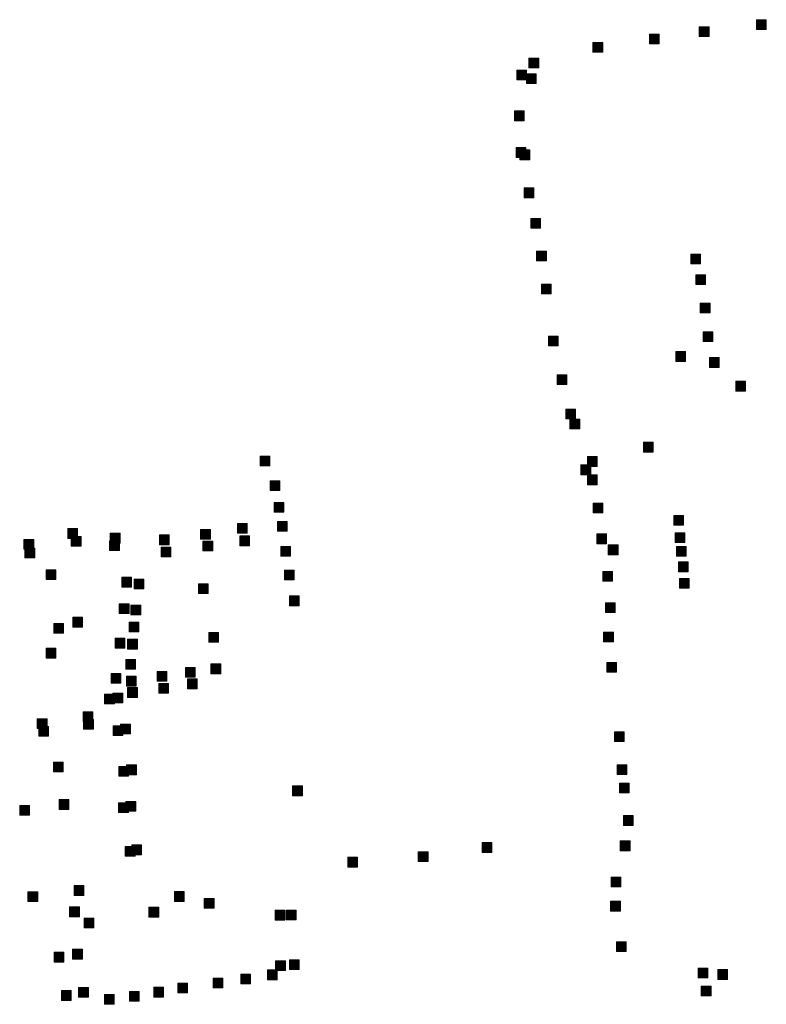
# Model space of a CAD drawing. Extents: x 97504 to 106860, y 464309 to 471560.
# Tile 8 of 53: x 99843 to 100149, y 467457 to 467860. Entities that reach past the tile are written whole.
import ezdxf

# ---------------------------------------------------------------- set-up
doc = ezdxf.new("R2010")
doc.units = 0
doc.layers.add('140 KOLKEN', color=44, linetype='Continuous', lineweight=20, true_color=0xc04000)

msp = doc.modelspace()

# ---------------------------------------------------------------- hatches: boundary and pattern name
at = {"layer": '140 KOLKEN', "true_color": 0xc04000}
for points in [[(100144.76, 467856.1), (100144.76, 467860.1), (100148.76, 467860.1), (100148.76, 467856.1)], [(100100.96, 467850.2), (100100.96, 467854.2), (100104.96, 467854.2), (100104.96, 467850.2)], [(100121.35, 467853.23), (100121.35, 467857.23), (100125.35, 467857.23), (100125.35, 467853.23)], [(100077.85, 467846.77), (100077.85, 467850.77), (100081.85, 467850.77), (100081.85, 467846.77)], [(100051.66, 467840.37), (100051.66, 467844.37), (100055.66, 467844.37), (100055.66, 467840.37)], [(100046.68, 467835.48), (100046.68, 467839.48), (100050.68, 467839.48), (100050.68, 467835.48)], [(100050.66, 467833.92), (100050.66, 467837.92), (100054.66, 467837.92), (100054.66, 467833.92)], [(100045.73, 467818.76), (100045.73, 467822.76), (100049.73, 467822.76), (100049.73, 467818.76)], [(100046.42, 467803.73), (100046.42, 467807.73), (100050.42, 467807.73), (100050.42, 467803.73)], [(100047.95, 467802.77), (100047.95, 467806.77), (100051.95, 467806.77), (100051.95, 467802.77)], [(100049.67, 467787.24), (100049.67, 467791.24), (100053.67, 467791.24), (100053.67, 467787.24)], [(100052.38, 467774.7), (100052.38, 467778.7), (100056.38, 467778.7), (100056.38, 467774.7)], [(100054.77, 467761.41), (100054.77, 467765.41), (100058.77, 467765.41), (100058.77, 467761.41)], [(100117.84, 467760.14), (100117.84, 467764.14), (100121.84, 467764.14), (100121.84, 467760.14)], [(100119.89, 467751.68), (100119.89, 467755.68), (100123.89, 467755.68), (100123.89, 467751.68)], [(100056.75, 467747.84), (100056.75, 467751.84), (100060.75, 467751.84), (100060.75, 467747.84)], [(100121.75, 467740.09), (100121.75, 467744.09), (100125.75, 467744.09), (100125.75, 467740.09)], [(100059.61, 467726.61), (100059.61, 467730.61), (100063.61, 467730.61), (100063.61, 467726.61)], [(100122.94, 467728.32), (100122.94, 467732.32), (100126.94, 467732.32), (100126.94, 467728.32)], [(100111.73, 467720.23), (100111.73, 467724.23), (100115.73, 467724.23), (100115.73, 467720.23)], [(100125.51, 467717.79), (100125.51, 467721.79), (100129.51, 467721.79), (100129.51, 467717.79)], [(100063.21, 467710.74), (100063.21, 467714.74), (100067.21, 467714.74), (100067.21, 467710.74)], [(100136.28, 467708.07), (100136.28, 467712.07), (100140.28, 467712.07), (100140.28, 467708.07)], [(100066.69, 467696.74), (100066.69, 467700.74), (100070.69, 467700.74), (100070.69, 467696.74)], [(100068.41, 467692.61), (100068.41, 467696.61), (100072.41, 467696.61), (100072.41, 467692.61)], [(100098.46, 467683.12), (100098.46, 467687.12), (100102.46, 467687.12), (100102.46, 467683.12)], [(99941.68, 467677.47), (99941.68, 467681.47), (99945.68, 467681.47), (99945.68, 467677.47)], [(100075.56, 467677.24), (100075.56, 467681.24), (100079.56, 467681.24), (100079.56, 467677.24)], [(100072.94, 467673.83), (100072.94, 467677.83), (100076.94, 467677.83), (100076.94, 467673.83)], [(100075.62, 467669.75), (100075.62, 467673.75), (100079.62, 467673.75), (100079.62, 467669.75)], [(99945.76, 467667.35), (99945.76, 467671.35), (99949.76, 467671.35), (99949.76, 467667.35)], [(99947.43, 467658.5), (99947.43, 467662.5), (99951.43, 467662.5), (99951.43, 467658.5)], [(100077.87, 467658.23), (100077.87, 467662.23), (100081.87, 467662.23), (100081.87, 467658.23)], [(100110.89, 467653.18), (100110.89, 467657.18), (100114.89, 467657.18), (100114.89, 467653.18)], [(99863.02, 467647.8), (99863.02, 467651.8), (99867.02, 467651.8), (99867.02, 467647.8)], [(99932.4, 467649.93), (99932.4, 467653.93), (99936.4, 467653.93), (99936.4, 467649.93)], [(99948.72, 467650.67), (99948.72, 467654.67), (99952.72, 467654.67), (99952.72, 467650.67)], [(99864.4, 467644.53), (99864.4, 467648.53), (99868.4, 467648.53), (99868.4, 467644.53)], [(99880.35, 467645.87), (99880.35, 467649.87), (99884.35, 467649.87), (99884.35, 467645.87)], [(99900.47, 467645.2), (99900.47, 467649.2), (99904.47, 467649.2), (99904.47, 467645.2)], [(99917.3, 467647.46), (99917.3, 467651.46), (99921.3, 467651.46), (99921.3, 467647.46)], [(99933.36, 467644.77), (99933.36, 467648.77), (99937.36, 467648.77), (99937.36, 467644.77)], [(100079.4, 467645.62), (100079.4, 467649.62), (100083.4, 467649.62), (100083.4, 467645.62)], [(100111.44, 467646.05), (100111.44, 467650.05), (100115.44, 467650.05), (100115.44, 467646.05)], [(99845.03, 467643.32), (99845.03, 467647.32), (99849.03, 467647.32), (99849.03, 467643.32)], [(99845.43, 467639.81), (99845.43, 467643.81), (99849.43, 467643.81), (99849.43, 467639.81)], [(99880.09, 467642.76), (99880.09, 467646.76), (99884.09, 467646.76), (99884.09, 467642.76)], [(99901.15, 467640.17), (99901.15, 467644.17), (99905.15, 467644.17), (99905.15, 467640.17)], [(99918.26, 467642.7), (99918.26, 467646.7), (99922.26, 467646.7), (99922.26, 467642.7)], [(99950.1, 467640.51), (99950.1, 467644.51), (99954.1, 467644.51), (99954.1, 467640.51)], [(100084.12, 467641.1), (100084.12, 467645.1), (100088.12, 467645.1), (100088.12, 467641.1)], [(100111.99, 467640.45), (100111.99, 467644.45), (100115.99, 467644.45), (100115.99, 467640.45)], [(100112.85, 467634.15), (100112.85, 467638.15), (100116.85, 467638.15), (100116.85, 467634.15)], [(99854.12, 467630.92), (99854.12, 467634.92), (99858.12, 467634.92), (99858.12, 467630.92)], [(99885.05, 467627.87), (99885.05, 467631.87), (99889.05, 467631.87), (99889.05, 467627.87)], [(99951.64, 467630.81), (99951.64, 467634.81), (99955.64, 467634.81), (99955.64, 467630.81)], [(100081.9, 467630.21), (100081.9, 467634.21), (100085.9, 467634.21), (100085.9, 467630.21)], [(99890.13, 467627.09), (99890.13, 467631.09), (99894.13, 467631.09), (99894.13, 467627.09)], [(99916.39, 467625.21), (99916.39, 467629.21), (99920.39, 467629.21), (99920.39, 467625.21)], [(100113.21, 467627.35), (100113.21, 467631.35), (100117.21, 467631.35), (100117.21, 467627.35)], [(99953.64, 467620.22), (99953.64, 467624.22), (99957.64, 467624.22), (99957.64, 467620.22)], [(99884.06, 467616.99), (99884.06, 467620.99), (99888.06, 467620.99), (99888.06, 467616.99)], [(99888.84, 467616.49), (99888.84, 467620.49), (99892.84, 467620.49), (99892.84, 467616.49)], [(100082.99, 467617.45), (100082.99, 467621.45), (100086.99, 467621.45), (100086.99, 467617.45)], [(99865.04, 467611.5), (99865.04, 467615.5), (99869.04, 467615.5), (99869.04, 467611.5)], [(99857.21, 467608.94), (99857.21, 467612.94), (99861.21, 467612.94), (99861.21, 467608.94)], [(99888.04, 467609.47), (99888.04, 467613.47), (99892.04, 467613.47), (99892.04, 467609.47)], [(99920.66, 467605.3), (99920.66, 467609.3), (99924.66, 467609.3), (99924.66, 467605.3)], [(100082.2, 467605.42), (100082.2, 467609.42), (100086.2, 467609.42), (100086.2, 467605.42)], [(99882.36, 467602.9), (99882.36, 467606.9), (99886.36, 467606.9), (99886.36, 467602.9)], [(99887.46, 467602.48), (99887.46, 467606.48), (99891.46, 467606.48), (99891.46, 467602.48)], [(99854.15, 467598.79), (99854.15, 467602.79), (99858.15, 467602.79), (99858.15, 467598.79)], [(99886.68, 467594.26), (99886.68, 467598.26), (99890.68, 467598.26), (99890.68, 467594.26)], [(99921.57, 467592.4), (99921.57, 467596.4), (99925.57, 467596.4), (99925.57, 467592.4)], [(100083.47, 467592.97), (100083.47, 467596.97), (100087.47, 467596.97), (100087.47, 467592.97)], [(99880.69, 467588.51), (99880.69, 467592.51), (99884.69, 467592.51), (99884.69, 467588.51)], [(99887.01, 467587.36), (99887.01, 467591.36), (99891.01, 467591.36), (99891.01, 467587.36)], [(99899.56, 467589.28), (99899.56, 467593.28), (99903.56, 467593.28), (99903.56, 467589.28)], [(99911.13, 467590.98), (99911.13, 467594.98), (99915.13, 467594.98), (99915.13, 467590.98)], [(99900.16, 467584.39), (99900.16, 467588.39), (99904.16, 467588.39), (99904.16, 467584.39)], [(99911.91, 467586.25), (99911.91, 467590.25), (99915.91, 467590.25), (99915.91, 467586.25)], [(99878.06, 467580.03), (99878.06, 467584.03), (99882.06, 467584.03), (99882.06, 467580.03)], [(99881.47, 467580.44), (99881.47, 467584.44), (99885.47, 467584.44), (99885.47, 467580.44)], [(99887.44, 467582.71), (99887.44, 467586.71), (99891.44, 467586.71), (99891.44, 467582.71)], [(99869.24, 467572.79), (99869.24, 467576.79), (99873.24, 467576.79), (99873.24, 467572.79)], [(99850.5, 467569.98), (99850.5, 467573.98), (99854.5, 467573.98), (99854.5, 467569.98)], [(99869.47, 467569.64), (99869.47, 467573.64), (99873.47, 467573.64), (99873.47, 467569.64)], [(99884.61, 467567.78), (99884.61, 467571.78), (99888.61, 467571.78), (99888.61, 467567.78)], [(99851.11, 467566.85), (99851.11, 467570.85), (99855.11, 467570.85), (99855.11, 467566.85)], [(99881.54, 467567.08), (99881.54, 467571.08), (99885.54, 467571.08), (99885.54, 467567.08)], [(100086.59, 467564.61), (100086.59, 467568.61), (100090.59, 467568.61), (100090.59, 467564.61)], [(99857.12, 467552.2), (99857.12, 467556.2), (99861.12, 467556.2), (99861.12, 467552.2)], [(99887.05, 467551.05), (99887.05, 467555.05), (99891.05, 467555.05), (99891.05, 467551.05)], [(100087.74, 467551.14), (100087.74, 467555.14), (100091.74, 467555.14), (100091.74, 467551.14)], [(99883.83, 467550.47), (99883.83, 467554.47), (99887.83, 467554.47), (99887.83, 467550.47)], [(100088.66, 467543.59), (100088.66, 467547.59), (100092.66, 467547.59), (100092.66, 467543.59)], [(99954.95, 467542.43), (99954.95, 467546.43), (99958.95, 467546.43), (99958.95, 467542.43)], [(99859.41, 467536.84), (99859.41, 467540.84), (99863.41, 467540.84), (99863.41, 467536.84)], [(99883.79, 467535.52), (99883.79, 467539.52), (99887.79, 467539.52), (99887.79, 467535.52)], [(99886.78, 467536.14), (99886.78, 467540.14), (99890.78, 467540.14), (99890.78, 467536.14)], [(99843.3, 467534.43), (99843.3, 467538.43), (99847.3, 467538.43), (99847.3, 467534.43)], [(100090.36, 467530.31), (100090.36, 467534.31), (100094.36, 467534.31), (100094.36, 467530.31)], [(100032.49, 467519.26), (100032.49, 467523.26), (100036.49, 467523.26), (100036.49, 467519.26)], [(100089.02, 467519.95), (100089.02, 467523.95), (100093.02, 467523.95), (100093.02, 467519.95)], [(99886.51, 467517.66), (99886.51, 467521.66), (99890.51, 467521.66), (99890.51, 467517.66)], [(99889.19, 467518.32), (99889.19, 467522.32), (99893.19, 467522.32), (99893.19, 467518.32)], [(100006.38, 467515.48), (100006.38, 467519.48), (100010.38, 467519.48), (100010.38, 467515.48)], [(99977.54, 467513.25), (99977.54, 467517.25), (99981.54, 467517.25), (99981.54, 467513.25)], [(100085.25, 467505.09), (100085.25, 467509.09), (100089.25, 467509.09), (100089.25, 467505.09)], [(99846.68, 467499.09), (99846.68, 467503.09), (99850.68, 467503.09), (99850.68, 467499.09)], [(99865.6, 467501.64), (99865.6, 467505.64), (99869.6, 467505.64), (99869.6, 467501.64)], [(99906.58, 467499.2), (99906.58, 467503.2), (99910.58, 467503.2), (99910.58, 467499.2)], [(99918.8, 467496.37), (99918.8, 467500.37), (99922.8, 467500.37), (99922.8, 467496.37)], [(100085.05, 467495.26), (100085.05, 467499.26), (100089.05, 467499.26), (100089.05, 467495.26)], [(99863.72, 467492.93), (99863.72, 467496.93), (99867.72, 467496.93), (99867.72, 467492.93)], [(99896.16, 467492.78), (99896.16, 467496.78), (99900.16, 467496.78), (99900.16, 467492.78)], [(99947.84, 467491.55), (99947.84, 467495.55), (99951.84, 467495.55), (99951.84, 467491.55)], [(99952.35, 467491.61), (99952.35, 467495.61), (99956.35, 467495.61), (99956.35, 467491.61)], [(99869.68, 467488.38), (99869.68, 467492.38), (99873.68, 467492.38), (99873.68, 467488.38)], [(100087.44, 467478.65), (100087.44, 467482.65), (100091.44, 467482.65), (100091.44, 467478.65)], [(99864.96, 467475.59), (99864.96, 467479.59), (99868.96, 467479.59), (99868.96, 467475.59)], [(99857.36, 467474.36), (99857.36, 467478.36), (99861.36, 467478.36), (99861.36, 467474.36)], [(99948.02, 467470.85), (99948.02, 467474.85), (99952.02, 467474.85), (99952.02, 467470.85)], [(99953.7, 467471.34), (99953.7, 467475.34), (99957.7, 467475.34), (99957.7, 467471.34)], [(99944.68, 467467.15), (99944.68, 467471.15), (99948.68, 467471.15), (99948.68, 467467.15)], [(100120.82, 467467.87), (100120.82, 467471.87), (100124.82, 467471.87), (100124.82, 467467.87)], [(100128.92, 467467.26), (100128.92, 467471.26), (100132.92, 467471.26), (100132.92, 467467.26)], [(99922.43, 467463.79), (99922.43, 467467.79), (99926.43, 467467.79), (99926.43, 467463.79)], [(99933.8, 467465.44), (99933.8, 467469.44), (99937.8, 467469.44), (99937.8, 467465.44)], [(99860.35, 467458.69), (99860.35, 467462.69), (99864.35, 467462.69), (99864.35, 467458.69)], [(99867.41, 467459.95), (99867.41, 467463.95), (99871.41, 467463.95), (99871.41, 467459.95)], [(99888.17, 467458.37), (99888.17, 467462.37), (99892.17, 467462.37), (99892.17, 467458.37)], [(99898.15, 467460.04), (99898.15, 467464.04), (99902.15, 467464.04), (99902.15, 467460.04)], [(99907.97, 467461.71), (99907.97, 467465.71), (99911.97, 467465.71), (99911.97, 467461.71)], [(100122.16, 467460.5), (100122.16, 467464.5), (100126.16, 467464.5), (100126.16, 467460.5)], [(99877.97, 467457.07), (99877.97, 467461.07), (99881.97, 467461.07), (99881.97, 467457.07)]]:
    msp.add_hatch(color=44, dxfattribs=at).paths.add_polyline_path(points)

# ---------------------------------------------------------------- linework, layer by layer
at = {"layer": '140 KOLKEN', "color": 11, "true_color": 0xff8080}
for points in [[(100144.76, 467856.1), (100144.76, 467860.1), (100148.76, 467860.1), (100148.76, 467856.1)], [(100100.96, 467850.2), (100100.96, 467854.2), (100104.96, 467854.2), (100104.96, 467850.2)], [(100121.35, 467853.23), (100121.35, 467857.23), (100125.35, 467857.23), (100125.35, 467853.23)], [(100077.85, 467846.77), (100077.85, 467850.77), (100081.85, 467850.77), (100081.85, 467846.77)], [(100051.66, 467840.37), (100051.66, 467844.37), (100055.66, 467844.37), (100055.66, 467840.37)], [(100046.68, 467835.48), (100046.68, 467839.48), (100050.68, 467839.48), (100050.68, 467835.48)], [(100050.66, 467833.92), (100050.66, 467837.92), (100054.66, 467837.92), (100054.66, 467833.92)], [(100045.73, 467818.76), (100045.73, 467822.76), (100049.73, 467822.76), (100049.73, 467818.76)], [(100046.42, 467803.73), (100046.42, 467807.73), (100050.42, 467807.73), (100050.42, 467803.73)], [(100047.95, 467802.77), (100047.95, 467806.77), (100051.95, 467806.77), (100051.95, 467802.77)], [(100049.67, 467787.24), (100049.67, 467791.24), (100053.67, 467791.24), (100053.67, 467787.24)], [(100052.38, 467774.7), (100052.38, 467778.7), (100056.38, 467778.7), (100056.38, 467774.7)], [(100054.77, 467761.41), (100054.77, 467765.41), (100058.77, 467765.41), (100058.77, 467761.41)], [(100117.84, 467760.14), (100117.84, 467764.14), (100121.84, 467764.14), (100121.84, 467760.14)], [(100119.89, 467751.68), (100119.89, 467755.68), (100123.89, 467755.68), (100123.89, 467751.68)], [(100056.75, 467747.84), (100056.75, 467751.84), (100060.75, 467751.84), (100060.75, 467747.84)], [(100121.75, 467740.09), (100121.75, 467744.09), (100125.75, 467744.09), (100125.75, 467740.09)], [(100059.61, 467726.61), (100059.61, 467730.61), (100063.61, 467730.61), (100063.61, 467726.61)], [(100122.94, 467728.32), (100122.94, 467732.32), (100126.94, 467732.32), (100126.94, 467728.32)], [(100111.73, 467720.23), (100111.73, 467724.23), (100115.73, 467724.23), (100115.73, 467720.23)], [(100125.51, 467717.79), (100125.51, 467721.79), (100129.51, 467721.79), (100129.51, 467717.79)], [(100063.21, 467710.74), (100063.21, 467714.74), (100067.21, 467714.74), (100067.21, 467710.74)], [(100136.28, 467708.07), (100136.28, 467712.07), (100140.28, 467712.07), (100140.28, 467708.07)], [(100066.69, 467696.74), (100066.69, 467700.74), (100070.69, 467700.74), (100070.69, 467696.74)], [(100068.41, 467692.61), (100068.41, 467696.61), (100072.41, 467696.61), (100072.41, 467692.61)], [(100098.46, 467683.12), (100098.46, 467687.12), (100102.46, 467687.12), (100102.46, 467683.12)], [(99941.68, 467677.47), (99941.68, 467681.47), (99945.68, 467681.47), (99945.68, 467677.47)], [(100075.56, 467677.24), (100075.56, 467681.24), (100079.56, 467681.24), (100079.56, 467677.24)], [(100072.94, 467673.83), (100072.94, 467677.83), (100076.94, 467677.83), (100076.94, 467673.83)], [(100075.62, 467669.75), (100075.62, 467673.75), (100079.62, 467673.75), (100079.62, 467669.75)], [(99945.76, 467667.35), (99945.76, 467671.35), (99949.76, 467671.35), (99949.76, 467667.35)], [(99947.43, 467658.5), (99947.43, 467662.5), (99951.43, 467662.5), (99951.43, 467658.5)], [(100077.87, 467658.23), (100077.87, 467662.23), (100081.87, 467662.23), (100081.87, 467658.23)], [(100110.89, 467653.18), (100110.89, 467657.18), (100114.89, 467657.18), (100114.89, 467653.18)], [(99863.02, 467647.8), (99863.02, 467651.8), (99867.02, 467651.8), (99867.02, 467647.8)], [(99932.4, 467649.93), (99932.4, 467653.93), (99936.4, 467653.93), (99936.4, 467649.93)], [(99948.72, 467650.67), (99948.72, 467654.67), (99952.72, 467654.67), (99952.72, 467650.67)], [(99864.4, 467644.53), (99864.4, 467648.53), (99868.4, 467648.53), (99868.4, 467644.53)], [(99880.35, 467645.87), (99880.35, 467649.87), (99884.35, 467649.87), (99884.35, 467645.87)], [(99900.47, 467645.2), (99900.47, 467649.2), (99904.47, 467649.2), (99904.47, 467645.2)], [(99917.3, 467647.46), (99917.3, 467651.46), (99921.3, 467651.46), (99921.3, 467647.46)], [(99933.36, 467644.77), (99933.36, 467648.77), (99937.36, 467648.77), (99937.36, 467644.77)], [(100079.4, 467645.62), (100079.4, 467649.62), (100083.4, 467649.62), (100083.4, 467645.62)], [(100111.44, 467646.05), (100111.44, 467650.05), (100115.44, 467650.05), (100115.44, 467646.05)], [(99845.03, 467643.32), (99845.03, 467647.32), (99849.03, 467647.32), (99849.03, 467643.32)], [(99845.43, 467639.81), (99845.43, 467643.81), (99849.43, 467643.81), (99849.43, 467639.81)], [(99880.09, 467642.76), (99880.09, 467646.76), (99884.09, 467646.76), (99884.09, 467642.76)], [(99901.15, 467640.17), (99901.15, 467644.17), (99905.15, 467644.17), (99905.15, 467640.17)], [(99918.26, 467642.7), (99918.26, 467646.7), (99922.26, 467646.7), (99922.26, 467642.7)], [(99950.1, 467640.51), (99950.1, 467644.51), (99954.1, 467644.51), (99954.1, 467640.51)], [(100084.12, 467641.1), (100084.12, 467645.1), (100088.12, 467645.1), (100088.12, 467641.1)], [(100111.99, 467640.45), (100111.99, 467644.45), (100115.99, 467644.45), (100115.99, 467640.45)], [(100112.85, 467634.15), (100112.85, 467638.15), (100116.85, 467638.15), (100116.85, 467634.15)], [(99854.12, 467630.92), (99854.12, 467634.92), (99858.12, 467634.92), (99858.12, 467630.92)], [(99885.05, 467627.87), (99885.05, 467631.87), (99889.05, 467631.87), (99889.05, 467627.87)], [(99951.64, 467630.81), (99951.64, 467634.81), (99955.64, 467634.81), (99955.64, 467630.81)], [(100081.9, 467630.21), (100081.9, 467634.21), (100085.9, 467634.21), (100085.9, 467630.21)], [(99890.13, 467627.09), (99890.13, 467631.09), (99894.13, 467631.09), (99894.13, 467627.09)], [(99916.39, 467625.21), (99916.39, 467629.21), (99920.39, 467629.21), (99920.39, 467625.21)], [(100113.21, 467627.35), (100113.21, 467631.35), (100117.21, 467631.35), (100117.21, 467627.35)], [(99953.64, 467620.22), (99953.64, 467624.22), (99957.64, 467624.22), (99957.64, 467620.22)], [(99884.06, 467616.99), (99884.06, 467620.99), (99888.06, 467620.99), (99888.06, 467616.99)], [(99888.84, 467616.49), (99888.84, 467620.49), (99892.84, 467620.49), (99892.84, 467616.49)], [(100082.99, 467617.45), (100082.99, 467621.45), (100086.99, 467621.45), (100086.99, 467617.45)], [(99865.04, 467611.5), (99865.04, 467615.5), (99869.04, 467615.5), (99869.04, 467611.5)], [(99857.21, 467608.94), (99857.21, 467612.94), (99861.21, 467612.94), (99861.21, 467608.94)], [(99888.04, 467609.47), (99888.04, 467613.47), (99892.04, 467613.47), (99892.04, 467609.47)], [(99920.66, 467605.3), (99920.66, 467609.3), (99924.66, 467609.3), (99924.66, 467605.3)], [(100082.2, 467605.42), (100082.2, 467609.42), (100086.2, 467609.42), (100086.2, 467605.42)], [(99882.36, 467602.9), (99882.36, 467606.9), (99886.36, 467606.9), (99886.36, 467602.9)], [(99887.46, 467602.48), (99887.46, 467606.48), (99891.46, 467606.48), (99891.46, 467602.48)], [(99854.15, 467598.79), (99854.15, 467602.79), (99858.15, 467602.79), (99858.15, 467598.79)], [(99886.68, 467594.26), (99886.68, 467598.26), (99890.68, 467598.26), (99890.68, 467594.26)], [(99921.57, 467592.4), (99921.57, 467596.4), (99925.57, 467596.4), (99925.57, 467592.4)], [(100083.47, 467592.97), (100083.47, 467596.97), (100087.47, 467596.97), (100087.47, 467592.97)], [(99880.69, 467588.51), (99880.69, 467592.51), (99884.69, 467592.51), (99884.69, 467588.51)], [(99887.01, 467587.36), (99887.01, 467591.36), (99891.01, 467591.36), (99891.01, 467587.36)], [(99899.56, 467589.28), (99899.56, 467593.28), (99903.56, 467593.28), (99903.56, 467589.28)], [(99911.13, 467590.98), (99911.13, 467594.98), (99915.13, 467594.98), (99915.13, 467590.98)], [(99900.16, 467584.39), (99900.16, 467588.39), (99904.16, 467588.39), (99904.16, 467584.39)], [(99911.91, 467586.25), (99911.91, 467590.25), (99915.91, 467590.25), (99915.91, 467586.25)], [(99878.06, 467580.03), (99878.06, 467584.03), (99882.06, 467584.03), (99882.06, 467580.03)], [(99881.47, 467580.44), (99881.47, 467584.44), (99885.47, 467584.44), (99885.47, 467580.44)], [(99887.44, 467582.71), (99887.44, 467586.71), (99891.44, 467586.71), (99891.44, 467582.71)], [(99869.24, 467572.79), (99869.24, 467576.79), (99873.24, 467576.79), (99873.24, 467572.79)], [(99850.5, 467569.98), (99850.5, 467573.98), (99854.5, 467573.98), (99854.5, 467569.98)], [(99869.47, 467569.64), (99869.47, 467573.64), (99873.47, 467573.64), (99873.47, 467569.64)], [(99884.61, 467567.78), (99884.61, 467571.78), (99888.61, 467571.78), (99888.61, 467567.78)], [(99851.11, 467566.85), (99851.11, 467570.85), (99855.11, 467570.85), (99855.11, 467566.85)], [(99881.54, 467567.08), (99881.54, 467571.08), (99885.54, 467571.08), (99885.54, 467567.08)], [(100086.59, 467564.61), (100086.59, 467568.61), (100090.59, 467568.61), (100090.59, 467564.61)], [(99857.12, 467552.2), (99857.12, 467556.2), (99861.12, 467556.2), (99861.12, 467552.2)], [(99887.05, 467551.05), (99887.05, 467555.05), (99891.05, 467555.05), (99891.05, 467551.05)], [(100087.74, 467551.14), (100087.74, 467555.14), (100091.74, 467555.14), (100091.74, 467551.14)], [(99883.83, 467550.47), (99883.83, 467554.47), (99887.83, 467554.47), (99887.83, 467550.47)], [(100088.66, 467543.59), (100088.66, 467547.59), (100092.66, 467547.59), (100092.66, 467543.59)], [(99954.95, 467542.43), (99954.95, 467546.43), (99958.95, 467546.43), (99958.95, 467542.43)], [(99859.41, 467536.84), (99859.41, 467540.84), (99863.41, 467540.84), (99863.41, 467536.84)], [(99883.79, 467535.52), (99883.79, 467539.52), (99887.79, 467539.52), (99887.79, 467535.52)], [(99886.78, 467536.14), (99886.78, 467540.14), (99890.78, 467540.14), (99890.78, 467536.14)], [(99843.3, 467534.43), (99843.3, 467538.43), (99847.3, 467538.43), (99847.3, 467534.43)], [(100090.36, 467530.31), (100090.36, 467534.31), (100094.36, 467534.31), (100094.36, 467530.31)], [(100032.49, 467519.26), (100032.49, 467523.26), (100036.49, 467523.26), (100036.49, 467519.26)], [(100089.02, 467519.95), (100089.02, 467523.95), (100093.02, 467523.95), (100093.02, 467519.95)], [(99886.51, 467517.66), (99886.51, 467521.66), (99890.51, 467521.66), (99890.51, 467517.66)], [(99889.19, 467518.32), (99889.19, 467522.32), (99893.19, 467522.32), (99893.19, 467518.32)], [(100006.38, 467515.48), (100006.38, 467519.48), (100010.38, 467519.48), (100010.38, 467515.48)], [(99977.54, 467513.25), (99977.54, 467517.25), (99981.54, 467517.25), (99981.54, 467513.25)], [(100085.25, 467505.09), (100085.25, 467509.09), (100089.25, 467509.09), (100089.25, 467505.09)], [(99846.68, 467499.09), (99846.68, 467503.09), (99850.68, 467503.09), (99850.68, 467499.09)], [(99865.6, 467501.64), (99865.6, 467505.64), (99869.6, 467505.64), (99869.6, 467501.64)], [(99906.58, 467499.2), (99906.58, 467503.2), (99910.58, 467503.2), (99910.58, 467499.2)], [(99918.8, 467496.37), (99918.8, 467500.37), (99922.8, 467500.37), (99922.8, 467496.37)], [(100085.05, 467495.26), (100085.05, 467499.26), (100089.05, 467499.26), (100089.05, 467495.26)], [(99863.72, 467492.93), (99863.72, 467496.93), (99867.72, 467496.93), (99867.72, 467492.93)], [(99896.16, 467492.78), (99896.16, 467496.78), (99900.16, 467496.78), (99900.16, 467492.78)], [(99947.84, 467491.55), (99947.84, 467495.55), (99951.84, 467495.55), (99951.84, 467491.55)], [(99952.35, 467491.61), (99952.35, 467495.61), (99956.35, 467495.61), (99956.35, 467491.61)], [(99869.68, 467488.38), (99869.68, 467492.38), (99873.68, 467492.38), (99873.68, 467488.38)], [(100087.44, 467478.65), (100087.44, 467482.65), (100091.44, 467482.65), (100091.44, 467478.65)], [(99864.96, 467475.59), (99864.96, 467479.59), (99868.96, 467479.59), (99868.96, 467475.59)], [(99857.36, 467474.36), (99857.36, 467478.36), (99861.36, 467478.36), (99861.36, 467474.36)], [(99948.02, 467470.85), (99948.02, 467474.85), (99952.02, 467474.85), (99952.02, 467470.85)], [(99953.7, 467471.34), (99953.7, 467475.34), (99957.7, 467475.34), (99957.7, 467471.34)], [(99944.68, 467467.15), (99944.68, 467471.15), (99948.68, 467471.15), (99948.68, 467467.15)], [(100120.82, 467467.87), (100120.82, 467471.87), (100124.82, 467471.87), (100124.82, 467467.87)], [(100128.92, 467467.26), (100128.92, 467471.26), (100132.92, 467471.26), (100132.92, 467467.26)], [(99922.43, 467463.79), (99922.43, 467467.79), (99926.43, 467467.79), (99926.43, 467463.79)], [(99933.8, 467465.44), (99933.8, 467469.44), (99937.8, 467469.44), (99937.8, 467465.44)], [(99860.35, 467458.69), (99860.35, 467462.69), (99864.35, 467462.69), (99864.35, 467458.69)], [(99867.41, 467459.95), (99867.41, 467463.95), (99871.41, 467463.95), (99871.41, 467459.95)], [(99888.17, 467458.37), (99888.17, 467462.37), (99892.17, 467462.37), (99892.17, 467458.37)], [(99898.15, 467460.04), (99898.15, 467464.04), (99902.15, 467464.04), (99902.15, 467460.04)], [(99907.97, 467461.71), (99907.97, 467465.71), (99911.97, 467465.71), (99911.97, 467461.71)], [(100122.16, 467460.5), (100122.16, 467464.5), (100126.16, 467464.5), (100126.16, 467460.5)], [(99877.97, 467457.07), (99877.97, 467461.07), (99881.97, 467461.07), (99881.97, 467457.07)]]:
    msp.add_lwpolyline(points, close=True, dxfattribs=at)

doc.saveas('drawing.dxf')
